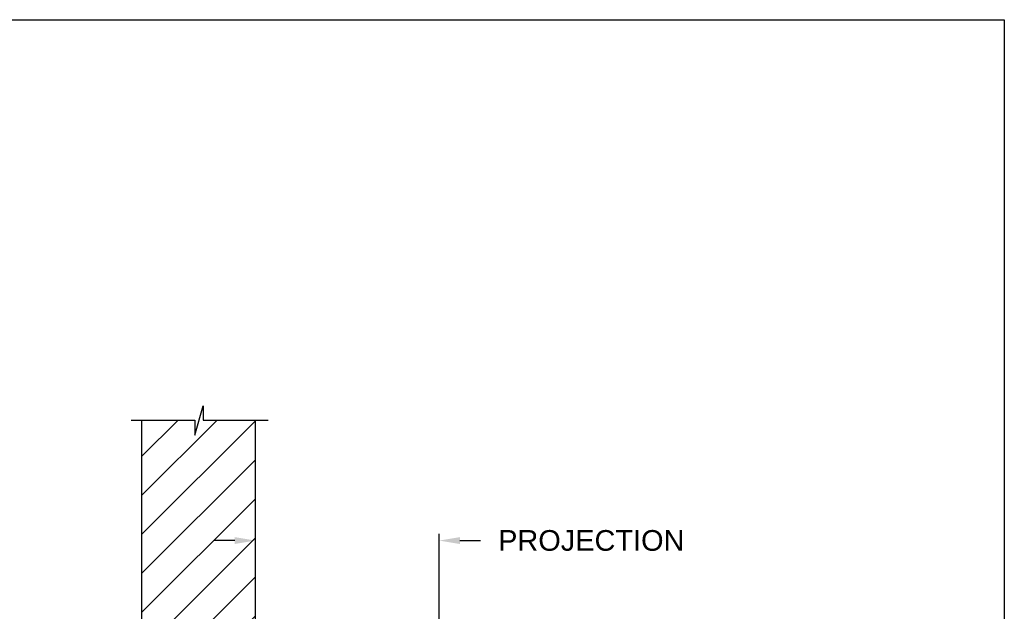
# Model space of a CAD drawing. Header units: inches. Extents: x 169.6 to 213.7, y 214.8 to 267.4.
# Tile 40 of 43: x 209.3 to 213.7, y 244.5 to 247.2. Entities that reach past the tile are written whole.
import ezdxf

# ---------------------------------------------------------------- set-up
doc = ezdxf.new("R2010")
doc.units = ezdxf.units.IN
doc.header["$LTSCALE"] = 0.25
doc.header["$MEASUREMENT"] = 0
doc.layers.add('ANNOTATIONS', color=1, linetype='Continuous')
doc.layers.add('CHAIN HOIST RH', color=7, linetype='Continuous')
doc.styles.add('ARIAL', font='arial.ttf', dxfattribs={"height": 0.09375})
doc.dimstyles.new('STANDARD$0', dxfattribs={"dimtxt": 0.09375, "dimasz": 0.09375, "dimexe": 0.03125, "dimexo": 0.046875, "dimgap": 0.09, "dimtad": 0, "dimtih": 1, "dimtoh": 1, "dimdec": 4, "dimzin": 0, "dimdsep": 46, "dimtxsty": 'ARIAL', "dimcen": 0.09, "dimadec": 0, "dimazin": 0, "dimtfac": 1, "dimtdec": 4, "dimtofl": 0, "dimtmove": 0, "dimatfit": 1, "dimfxl": 1, "dimtolj": 1, "dimtzin": 0, "dimarcsym": 0})

# ---------------------------------------------------------------- blocks, each defined once
blk = doc.blocks.new('*D27')
at = {"layer": 'ANNOTATIONS', "color": 0, "lineweight": -2, "transparency": 16777216}
for p, q in [((210.3292, 244.3835), (210.3292, 244.8508)), ((211.1619, 244.3991), (211.1619, 244.8508)), ((210.2354, 244.8195), (210.1417, 244.8195)), ((211.2556, 244.8195), (211.3494, 244.8195))]:
    blk.add_line(p, q, dxfattribs=at)
at = {"layer": 'ANNOTATIONS', "color": 0, "transparency": 16777216}
for points in [[(210.2354, 244.8351), (210.2354, 244.8039), (210.3292, 244.8195)], [(211.2556, 244.8351), (211.2556, 244.8039), (211.1619, 244.8195)]]:
    blk.add_solid(points, dxfattribs=at)
at = {"layer": 'defpoints', "color": 0, "transparency": 16777216}
for p in [(211.1619, 244.8195), (211.1619, 244.3522), (210.3292, 244.3366)]:
    blk.add_point(p, dxfattribs=at)
at = {"layer": 'ANNOTATIONS', "color": 0, "transparency": 16777216, "insert": (211.851, 244.8195), "char_height": 0.09375, "attachment_point": 5, "style": 'ARIAL'}
blk.add_mtext('\\A1;PROJECTION', dxfattribs=at)

msp = doc.modelspace()

# ---------------------------------------------------------------- hatches: boundary and pattern name
at = {"layer": 'CHAIN HOIST RH', "linetype": 'Continuous'}
h = msp.add_hatch(dxfattribs=at)
h.set_pattern_fill('ANSI31', color=256, style=0)
h.set_pattern_definition([(45, (6.17156, -19.25277), (-0.088388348, 0.088388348), [])])
h.paths.add_polyline_path([(210.32916, 244.63125), (210.32916, 245.36584), (210.09266, 245.36584), (210.09266, 245.4305), (210.05425, 245.29714), (210.05425, 245.36584), (209.81353, 245.36584), (209.81353, 244.81554)])
h.paths.add_polyline_path([(209.81353, 244.81554), (209.81353, 243.36412), (210.32916, 243.36412), (210.32916, 244.61749), (210.32916, 244.63125)])

# ---------------------------------------------------------------- linework, layer by layer
for p, q in [((210.05425, 245.29714), (210.09266, 245.4305)), ((210.09266, 245.4305), (210.09266, 245.36584)), ((209.76715, 245.36584), (210.05425, 245.36584)), ((209.81353, 245.36584), (209.81353, 239.86749)), ((210.05425, 245.36584), (210.05425, 245.29714)), ((210.09266, 245.36584), (210.38785, 245.36584)), ((210.32916, 239.86749), (210.32916, 245.36584))]:
    msp.add_line(p, q, dxfattribs=at)
at = {"layer": 'defpoints'}
msp.add_lwpolyline([(213.72204, 234.44685), (194.25216, 234.44685), (194.25216, 247.18196), (213.72204, 247.18196)], close=True, dxfattribs=at)

# ---------------------------------------------------------------- dimensions: what is measured, and where the dimension line sits
at = {"layer": 'ANNOTATIONS'}
dim = msp.add_linear_dim(base=(211.1619, 244.8195), p1=(210.32916, 244.33662), p2=(211.1619, 244.35225), text='PROJECTION', dimstyle='STANDARD$0', dxfattribs=at)
dim.commit()
dim.dimension.update_dxf_attribs({"geometry": '*D27', "text_midpoint": (211.85101, 244.8195), "dimtype": 160})

doc.saveas('drawing.dxf')
